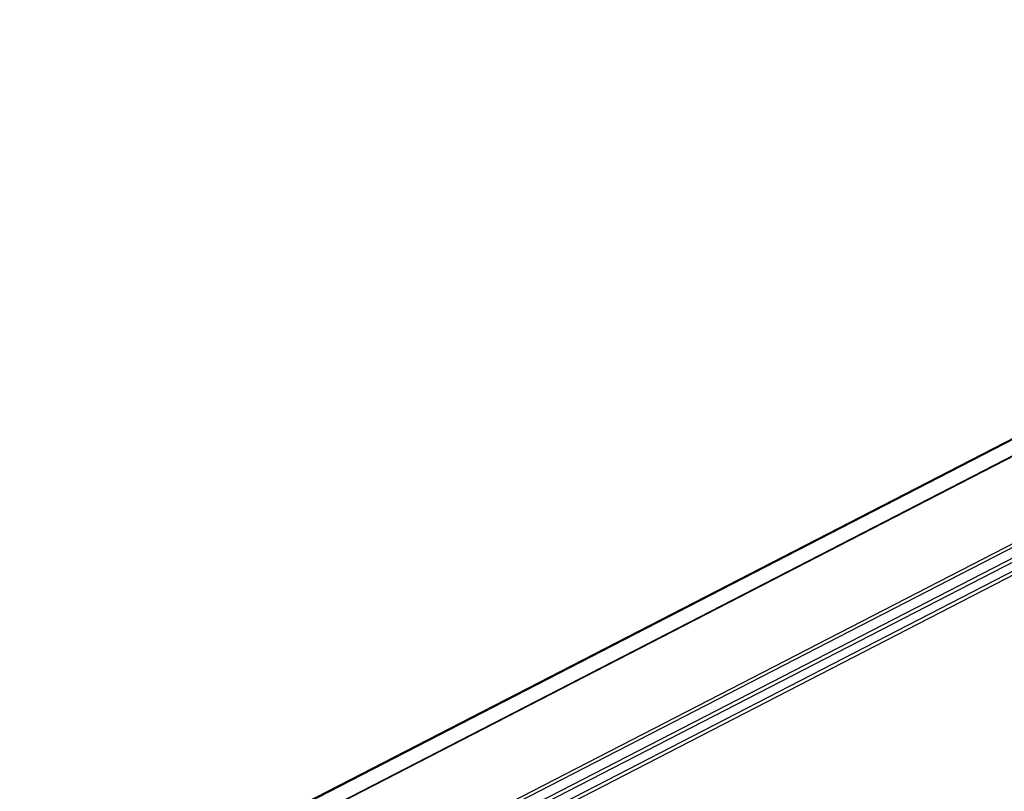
# Model space of a CAD drawing. Header units: millimetres. Extents: x -500 to 476, y -131 to 328.
# Tile 16 of 20: x 239 to 325, y -64 to 4. Entities that reach past the tile are written whole.
import ezdxf

# ---------------------------------------------------------------- set-up
doc = ezdxf.new("R2010")
doc.units = ezdxf.units.MM

# ---------------------------------------------------------------- blocks, each defined once
blk = doc.blocks.new('REGLA_S-70__22', base_point=(224.945, -114.888))
at = {"color": 7, "linetype": 'Continuous'}
for p, q in [((238.565, -77.483), (396.45, 3.873)), ((391.058, -0.435), (248.031, -74.134))]:
    blk.add_line(p, q, dxfattribs=at)
at = {"color": 3, "linetype": 'Continuous'}
for p, q in [((238.691, -77.517), (396.577, 3.839)), ((391.022, -0.496), (248.224, -74.078)), ((406.786, -1.263), (248.901, -82.619)), ((249.098, -82.865), (406.984, -1.509)), ((250.738, -82.828), (408.623, -1.472)), ((250.936, -83.074), (408.821, -1.718)), ((399.388, -4.15), (256.164, -77.952)), ((399.024, -4.024), (256.226, -77.605))]:
    blk.add_line(p, q, dxfattribs=at)
blk = doc.blocks.new('REGLA_S2-120-T__23', base_point=(224.945, -131.122))
blk.add_blockref('REGLA_S-70__22', (224.945, -114.888))
blk = doc.blocks.new('Gen1', base_point=(307.5, -72.2))
blk.add_blockref('REGLA_S2-120-T__23', (224.945, -131.122))

msp = doc.modelspace()

# ---------------------------------------------------------------- block references
msp.add_blockref('Gen1', (307.5, -72.2))

doc.saveas('drawing.dxf')
